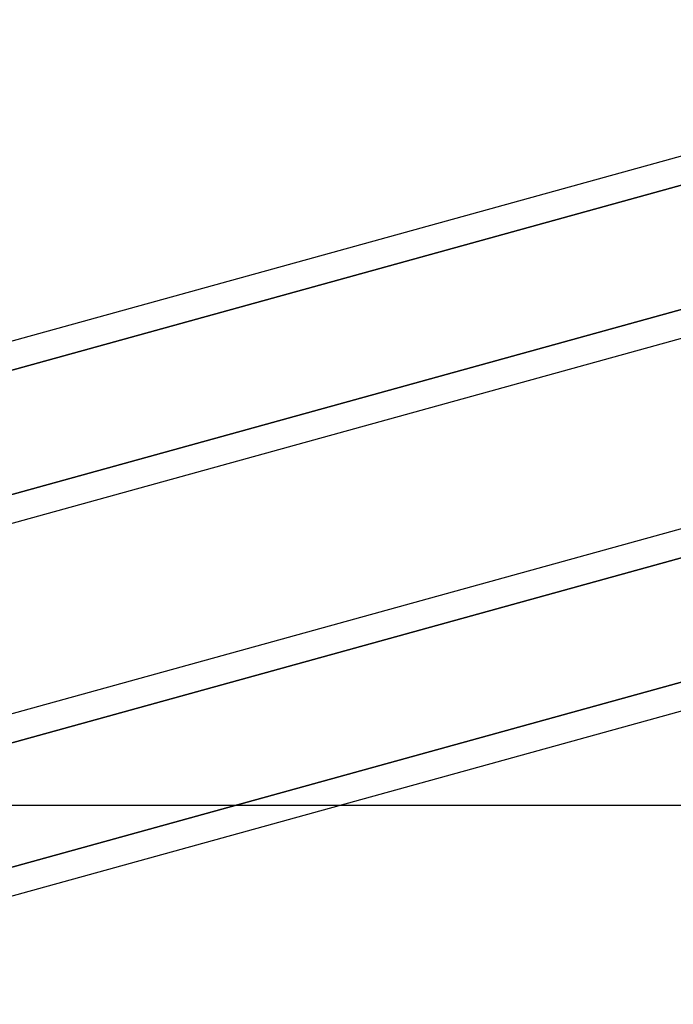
# Model space of a CAD drawing. Header units: millimetres. Extents: x -132 to 52, y -156 to 156.
# Tile 35 of 79: x -35.27 to -29.68, y -33.2 to -24.79. Entities that reach past the tile are written whole.
import ezdxf

# ---------------------------------------------------------------- set-up
doc = ezdxf.new("R2010")
doc.units = ezdxf.units.MM
doc.layers.add('MAIN-1', color=7, linetype='Continuous')

msp = doc.modelspace()

# ---------------------------------------------------------------- linework, layer by layer
at = {"layer": 'MAIN-1'}
for p, q in [((-25.3988, -24.794), (-37.6496, -28.1778)), ((-25.3988, -24.794), (-37.15, -28.0398)), ((-25.2648, -25.0047), (-37.1578, -28.2897)), ((-37.15, -28.2876), (-25.35, -25.0283)), ((-25.3051, -26.0765), (-37.176, -29.3554)), ((-37.176, -29.3554), (-25.3051, -26.0765)), ((-24.6503, -26.1434), (-62.7012, -36.6536)), ((-25.35, -26.3367), (-37.15, -29.596)), ((-25.3988, -27.976), (-63.4497, -38.4861)), ((-25.3988, -27.976), (-37.15, -31.2218)), ((-25.3051, -28.1978), (-37.176, -31.4767)), ((-37.15, -31.4696), (-25.35, -28.2102)), ((-25.2648, -29.2474), (-37.1578, -32.5324)), ((-37.1578, -32.5324), (-25.2648, -29.2474)), ((-24.6503, -29.3254), (-62.7012, -39.8356)), ((-25.35, -29.5187), (-37.15, -32.778)), ((-38.1571, -31.5), (-32.5232, -31.5)), ((-32.5232, -31.5), (-25.35, -31.5))]:
    msp.add_line(p, q, dxfattribs=at)

doc.saveas('drawing.dxf')
